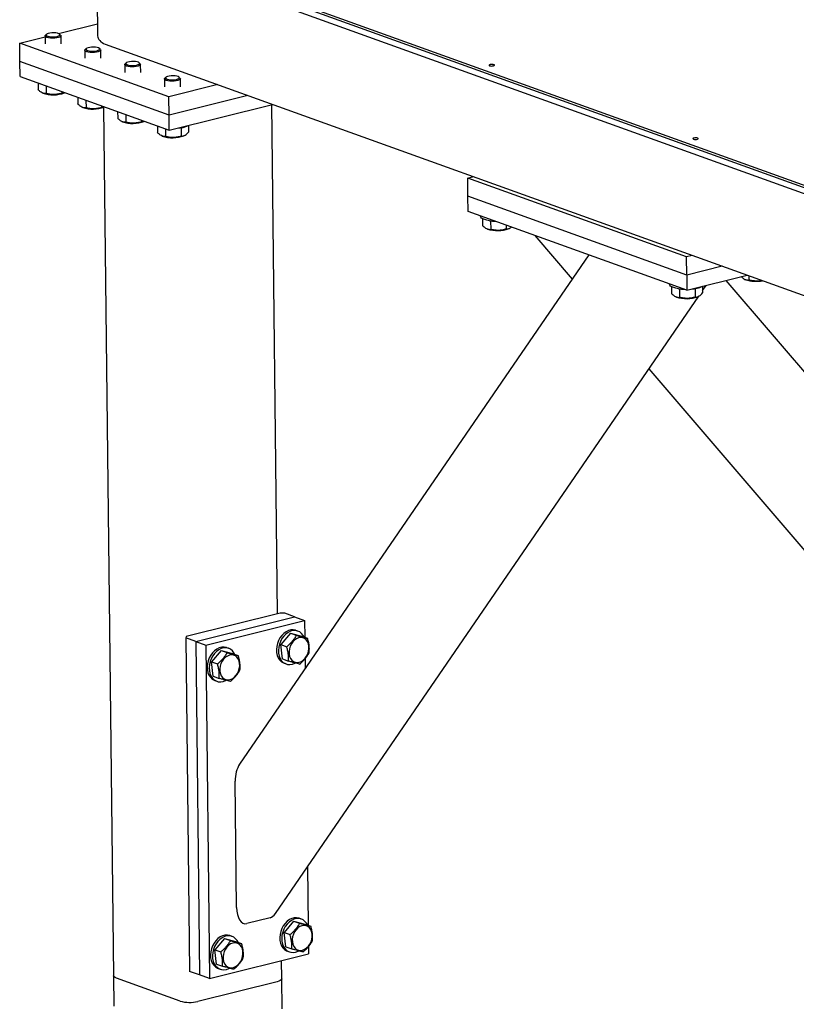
# Model space of a CAD drawing. Header units: millimetres. Extents: x 0 to 841, y 0 to 594.
# Tile 68 of 177: x 354 to 379, y 76 to 107. Entities that reach past the tile are written whole.
import ezdxf

# ---------------------------------------------------------------- set-up
doc = ezdxf.new("R2010")
doc.units = ezdxf.units.MM
doc.layers.add('TRAIT-FORT', color=4, linetype='Continuous', lineweight=25)

msp = doc.modelspace()

# ---------------------------------------------------------------- linework, layer by layer
at = {"layer": 'TRAIT-FORT', "color": 4, "linetype": 'Continuous', "lineweight": 25}
for p, q in [((355.114, 110.594), (432.207, 82.852)), ((355.115, 110.522), (432.208, 82.78)), ((355.117, 110.331), (432.21, 82.589)), ((356.528, 109.823), (356.563, 106.769)), ((355.326, 106.841), (356.559, 107.149)), ((354.106, 106.536), (354.908, 106.737)), ((354.908, 106.763), (354.911, 106.51)), ((354.953, 106.817), (354.92, 106.787)), ((355.395, 106.792), (355.361, 106.822)), ((355.411, 106.516), (355.408, 106.769)), ((354.113, 105.963), (354.106, 106.536)), ((358.807, 104.844), (354.106, 106.536)), ((356.648, 106.341), (356.615, 106.371)), ((356.799, 106.507), (432.431, 79.291)), ((356.161, 106.312), (356.164, 106.059)), ((356.206, 106.366), (356.173, 106.335)), ((356.664, 106.065), (356.661, 106.318)), ((358.813, 104.272), (354.113, 105.963)), ((354.118, 105.486), (354.113, 105.963)), ((357.415, 105.861), (357.418, 105.608)), ((357.46, 105.915), (357.427, 105.884)), ((357.902, 105.89), (357.868, 105.92)), ((357.918, 105.614), (357.915, 105.867)), ((354.118, 105.486), (358.819, 103.794)), ((358.713, 105.464), (358.681, 105.433)), ((359.156, 105.439), (359.122, 105.468)), ((354.684, 105.282), (354.686, 105.072)), ((354.749, 105.259), (354.741, 105.262)), ((354.942, 105.19), (354.944, 104.95)), ((358.668, 105.41), (358.671, 105.157)), ((360.349, 105.23), (358.807, 104.844)), ((359.171, 105.163), (359.168, 105.416)), ((354.82, 104.973), (354.839, 104.965)), ((355.434, 105.012), (355.435, 104.96)), ((355.518, 104.972), (355.53, 104.978)), ((355.938, 104.831), (355.94, 104.621)), ((358.813, 104.272), (358.807, 104.844)), ((361.291, 104.891), (358.813, 104.272)), ((356.003, 104.808), (355.994, 104.811)), ((356.074, 104.522), (356.092, 104.514)), ((356.195, 104.739), (356.198, 104.499)), ((356.688, 104.561), (356.689, 104.509)), ((356.751, 104.512), (357.065, 77.161)), ((356.771, 104.521), (356.783, 104.527)), ((358.819, 103.794), (362.075, 104.609)), ((362.232, 88.564), (362.048, 104.602)), ((357.191, 104.38), (357.194, 104.17)), ((357.256, 104.357), (357.248, 104.36)), ((357.449, 104.288), (357.452, 104.048)), ((358.819, 103.794), (358.813, 104.272)), ((357.328, 104.071), (357.346, 104.062)), ((357.941, 104.11), (357.942, 104.058)), ((358.025, 104.07), (358.037, 104.076)), ((358.445, 103.929), (358.447, 103.719)), ((358.51, 103.906), (358.502, 103.909)), ((359.426, 103.946), (359.428, 103.738)), ((358.581, 103.619), (358.599, 103.611)), ((358.702, 103.836), (358.705, 103.597)), ((359.193, 103.872), (359.196, 103.607)), ((359.279, 103.619), (359.298, 103.629)), ((368.224, 102.287), (368.403, 102.332)), ((375.119, 99.806), (368.224, 102.287)), ((368.231, 101.714), (368.224, 102.287)), ((375.126, 99.233), (368.231, 101.714)), ((368.236, 101.237), (368.231, 101.714)), ((375.131, 98.756), (368.236, 101.237)), ((368.625, 101.097), (368.625, 101.083)), ((368.685, 101.01), (368.688, 100.794)), ((368.943, 100.939), (368.946, 100.672)), ((369.435, 100.806), (369.436, 100.682)), ((368.822, 100.695), (368.84, 100.687)), ((369.519, 100.694), (369.539, 100.704)), ((370.337, 100.481), (371.515, 99.105)), ((372.039, 99.869), (361.035, 83.827)), ((375.298, 99.851), (375.119, 99.806)), ((375.126, 99.233), (375.119, 99.806)), ((376.239, 99.512), (375.126, 99.233)), ((374.579, 98.955), (374.58, 98.941)), ((375.126, 99.233), (375.131, 98.756)), ((375.131, 98.756), (377.024, 99.23)), ((383.693, 90.504), (376.368, 99.066)), ((376.958, 99.098), (376.976, 99.089)), ((377.08, 99.209), (377.082, 99.075)), ((374.64, 98.867), (374.642, 98.651)), ((374.897, 98.796), (374.9, 98.53)), ((375.388, 98.805), (375.391, 98.539)), ((375.621, 98.878), (375.623, 98.67)), ((375.622, 98.744), (375.734, 98.907)), ((362.164, 79.123), (375.501, 98.567)), ((374.776, 98.552), (374.794, 98.544)), ((375.474, 98.552), (375.494, 98.561)), ((373.932, 96.279), (382.99, 85.691)), ((362.316, 88.585), (359.355, 87.845)), ((359.653, 87.69), (362.77, 88.47)), ((362.456, 88.582), (362.316, 88.585)), ((362.77, 88.47), (362.456, 88.582)), ((362.77, 88.47), (363.083, 88.357)), ((359.966, 87.577), (363.083, 88.357)), ((363.083, 88.357), (363.089, 87.824)), ((359.355, 87.845), (359.34, 87.803)), ((359.653, 87.69), (359.34, 87.803)), ((359.34, 87.803), (359.46, 77.303)), ((362.634, 87.954), (362.332, 87.596)), ((362.634, 87.954), (362.822, 87.887)), ((362.634, 87.954), (362.988, 87.86)), ((362.873, 88.019), (362.81, 88.041)), ((362.988, 87.86), (363.176, 87.793)), ((359.653, 87.69), (359.966, 87.577)), ((359.653, 87.69), (359.773, 77.19)), ((359.966, 87.577), (360.087, 77.077)), ((360.691, 87.473), (360.628, 87.496)), ((362.332, 87.596), (362.52, 87.528)), ((362.385, 87.143), (362.332, 87.596)), ((360.452, 87.409), (360.15, 87.05)), ((360.452, 87.409), (360.64, 87.341)), ((360.452, 87.409), (360.807, 87.315)), ((360.807, 87.315), (360.994, 87.247)), ((362.385, 87.143), (362.572, 87.075)), ((363.097, 87.148), (363.1, 86.838)), ((360.15, 87.05), (360.338, 86.983)), ((360.203, 86.597), (360.15, 87.05)), ((362.437, 87.006), (362.5, 86.984)), ((360.203, 86.597), (360.391, 86.529)), ((360.256, 86.461), (360.319, 86.438)), ((360.94, 79.317), (360.895, 83.292)), ((363.172, 80.593), (363.193, 78.756)), ((361.999, 78.991), (361.258, 78.806)), ((362.738, 78.886), (362.436, 78.527)), ((362.738, 78.886), (362.926, 78.819)), ((362.738, 78.886), (363.092, 78.792)), ((362.976, 78.951), (362.914, 78.973)), ((363.092, 78.792), (363.28, 78.724)), ((362.436, 78.527), (362.624, 78.46)), ((362.488, 78.074), (362.436, 78.527)), ((360.556, 78.341), (360.254, 77.982)), ((360.556, 78.341), (360.744, 78.273)), ((360.556, 78.341), (360.91, 78.246)), ((360.795, 78.405), (360.732, 78.428)), ((360.91, 78.246), (361.098, 78.179)), ((360.087, 77.077), (363.203, 77.857)), ((360.254, 77.982), (360.442, 77.914)), ((360.307, 77.529), (360.254, 77.982)), ((362.488, 78.074), (362.676, 78.007)), ((362.541, 77.938), (362.604, 77.916)), ((363.201, 78.08), (363.203, 77.857)), ((360.307, 77.529), (360.495, 77.461)), ((362.363, 77.072), (362.357, 77.645)), ((359.773, 77.19), (359.46, 77.303)), ((360.36, 77.393), (360.422, 77.37)), ((357.065, 77.161), (357.076, 76.206)), ((359.159, 76.366), (357.153, 77.087)), ((362.214, 76.977), (359.721, 76.353)), ((360.087, 77.077), (359.773, 77.19)), ((362.374, 76.117), (362.363, 77.072))]:
    msp.add_line(p, q, dxfattribs=at)
at = {"layer": 'TRAIT-FORT', "color": 4, "linetype": 'Continuous', "lineweight": 25, "flags": 128}
for points in [[(355.395, 106.792), (355.398, 106.789), (355.408, 106.769), (355.399, 106.749), (355.372, 106.73), (355.33, 106.714), (355.274, 106.701), (355.21, 106.694), (355.142, 106.692), (355.076, 106.695), (355.015, 106.703), (354.965, 106.717), (354.929, 106.733), (354.91, 106.753), (354.91, 106.773), (354.92, 106.787)], [(355.34, 106.835), (355.299, 106.849), (355.245, 106.859), (355.183, 106.863), (355.119, 106.862), (355.058, 106.855), (355.006, 106.843), (354.968, 106.828), (354.946, 106.81), (354.943, 106.79), (354.96, 106.772), (354.993, 106.756), (355.042, 106.744), (355.1, 106.737), (355.164, 106.735), (355.227, 106.74), (355.284, 106.749), (355.329, 106.763), (355.36, 106.78), (355.372, 106.799), (355.365, 106.818), (355.34, 106.835)], [(356.594, 106.384), (356.552, 106.398), (356.498, 106.408), (356.436, 106.412), (356.372, 106.411), (356.312, 106.404), (356.26, 106.392), (356.221, 106.377), (356.2, 106.358), (356.197, 106.339), (356.213, 106.321), (356.247, 106.305), (356.295, 106.293), (356.354, 106.286), (356.417, 106.284), (356.48, 106.288), (356.537, 106.298), (356.583, 106.312), (356.613, 106.329), (356.626, 106.348), (356.619, 106.367), (356.594, 106.384)], [(356.648, 106.341), (356.651, 106.338), (356.661, 106.318), (356.652, 106.298), (356.626, 106.279), (356.583, 106.263), (356.528, 106.25), (356.464, 106.243), (356.396, 106.24), (356.329, 106.244), (356.269, 106.252), (356.218, 106.265), (356.183, 106.282), (356.164, 106.302), (356.163, 106.322), (356.173, 106.335)], [(357.902, 105.89), (357.905, 105.887), (357.915, 105.867), (357.906, 105.847), (357.879, 105.828), (357.837, 105.812), (357.781, 105.799), (357.717, 105.792), (357.649, 105.789), (357.583, 105.793), (357.522, 105.801), (357.472, 105.814), (357.436, 105.831), (357.417, 105.851), (357.417, 105.871), (357.427, 105.884)], [(357.847, 105.933), (357.806, 105.947), (357.752, 105.957), (357.69, 105.961), (357.626, 105.96), (357.565, 105.953), (357.513, 105.941), (357.475, 105.926), (357.453, 105.907), (357.451, 105.888), (357.467, 105.87), (357.5, 105.854), (357.549, 105.842), (357.607, 105.835), (357.671, 105.833), (357.734, 105.837), (357.791, 105.847), (357.836, 105.861), (357.867, 105.878), (357.879, 105.897), (357.872, 105.916), (357.847, 105.933)], [(369.032, 105.823), (369.054, 105.831), (369.064, 105.84), (369.061, 105.85), (369.045, 105.859), (369.02, 105.865), (368.988, 105.867), (368.955, 105.866), (368.926, 105.861), (368.904, 105.853), (368.895, 105.844), (368.897, 105.834), (368.913, 105.825), (368.938, 105.819), (368.97, 105.817), (369.003, 105.818), (369.032, 105.823)], [(359.156, 105.439), (359.159, 105.436), (359.168, 105.416), (359.159, 105.396), (359.133, 105.377), (359.09, 105.36), (359.035, 105.348), (358.971, 105.34), (358.903, 105.338), (358.836, 105.342), (358.776, 105.35), (358.726, 105.363), (358.69, 105.38), (358.671, 105.399), (358.67, 105.42), (358.681, 105.433)], [(359.101, 105.482), (359.059, 105.496), (359.005, 105.506), (358.944, 105.51), (358.879, 105.509), (358.819, 105.502), (358.767, 105.49), (358.729, 105.475), (358.707, 105.456), (358.704, 105.437), (358.72, 105.419), (358.754, 105.403), (358.802, 105.391), (358.861, 105.384), (358.924, 105.382), (358.987, 105.386), (359.044, 105.396), (359.09, 105.41), (359.12, 105.427), (359.133, 105.446), (359.126, 105.464), (359.101, 105.482)], [(375.457, 103.511), (375.478, 103.519), (375.488, 103.528), (375.485, 103.538), (375.47, 103.547), (375.444, 103.553), (375.413, 103.555), (375.38, 103.554), (375.35, 103.549), (375.329, 103.542), (375.319, 103.532), (375.322, 103.522), (375.337, 103.514), (375.363, 103.507), (375.394, 103.505), (375.427, 103.506), (375.457, 103.511)], [(368.911, 100.943), (368.829, 100.958), (368.759, 100.978), (368.701, 101.001), (368.659, 101.028), (368.633, 101.056), (368.625, 101.083)], [(374.866, 98.8), (374.784, 98.816), (374.713, 98.836), (374.656, 98.859), (374.613, 98.885), (374.588, 98.913), (374.58, 98.941)], [(362.81, 88.041), (362.8, 88.045), (362.727, 88.059), (362.651, 88.056), (362.575, 88.036), (362.499, 87.999), (362.428, 87.947), (362.363, 87.881), (362.307, 87.804), (362.26, 87.718), (362.226, 87.626)], [(363.067, 87.832), (363.038, 87.884), (362.989, 87.945), (362.93, 87.992), (362.863, 88.022), (362.79, 88.036), (362.714, 88.033), (362.637, 88.013), (362.562, 87.976), (362.491, 87.924), (362.426, 87.859), (362.369, 87.782), (362.323, 87.696), (362.288, 87.604)], [(362.594, 87.297), (362.61, 87.222), (362.639, 87.156), (362.679, 87.102), (362.729, 87.061), (362.787, 87.037), (362.851, 87.029), (362.916, 87.039), (362.981, 87.065), (363.043, 87.107), (363.099, 87.163), (363.146, 87.23), (363.183, 87.305), (363.208, 87.386), (363.219, 87.468), (363.217, 87.548), (363.202, 87.623), (363.173, 87.689), (363.132, 87.743), (363.082, 87.784), (363.024, 87.808), (362.961, 87.816), (362.895, 87.806), (362.83, 87.78), (362.768, 87.738), (362.712, 87.682), (362.665, 87.615), (362.628, 87.54), (362.603, 87.459), (362.592, 87.377), (362.594, 87.297)], [(360.628, 87.496), (360.618, 87.499), (360.546, 87.513), (360.47, 87.51), (360.393, 87.49), (360.318, 87.453), (360.247, 87.401), (360.182, 87.336), (360.125, 87.259), (360.079, 87.173), (360.044, 87.081)], [(360.885, 87.286), (360.856, 87.339), (360.807, 87.399), (360.748, 87.446), (360.681, 87.477), (360.608, 87.491), (360.533, 87.488), (360.456, 87.467), (360.381, 87.431), (360.309, 87.379), (360.244, 87.313), (360.188, 87.236), (360.141, 87.15), (360.107, 87.058)], [(362.226, 87.626), (362.204, 87.531), (362.195, 87.435), (362.201, 87.342), (362.219, 87.255), (362.251, 87.176), (362.295, 87.109), (362.35, 87.055), (362.413, 87.016), (362.437, 87.006)], [(362.288, 87.604), (362.266, 87.508), (362.258, 87.412), (362.263, 87.319), (362.282, 87.232), (362.314, 87.154), (362.358, 87.087), (362.412, 87.033), (362.476, 86.994), (362.546, 86.971), (362.62, 86.966), (362.697, 86.978), (362.773, 87.006), (362.786, 87.013)], [(360.413, 86.751), (360.428, 86.677), (360.457, 86.611), (360.497, 86.556), (360.548, 86.516), (360.606, 86.491), (360.669, 86.484), (360.735, 86.493), (360.8, 86.519), (360.862, 86.561), (360.917, 86.617), (360.965, 86.684), (361.002, 86.759), (361.026, 86.84), (361.038, 86.922), (361.036, 87.003), (361.02, 87.077), (360.991, 87.143), (360.951, 87.198), (360.901, 87.238), (360.843, 87.263), (360.779, 87.27), (360.714, 87.261), (360.649, 87.234), (360.587, 87.193), (360.531, 87.137), (360.484, 87.07), (360.447, 86.994), (360.422, 86.914), (360.41, 86.832), (360.413, 86.751)], [(360.044, 87.081), (360.022, 86.985), (360.014, 86.889), (360.019, 86.796), (360.038, 86.709), (360.07, 86.631), (360.114, 86.564), (360.168, 86.51), (360.232, 86.471), (360.256, 86.461)], [(360.107, 87.058), (360.085, 86.962), (360.076, 86.867), (360.082, 86.774), (360.101, 86.687), (360.133, 86.608), (360.176, 86.541), (360.231, 86.487), (360.294, 86.448), (360.364, 86.426), (360.439, 86.42), (360.515, 86.432), (360.592, 86.461), (360.605, 86.467)], [(362.914, 78.973), (362.904, 78.977), (362.831, 78.991), (362.755, 78.988), (362.679, 78.967), (362.603, 78.931), (362.532, 78.879), (362.467, 78.813), (362.411, 78.736), (362.364, 78.65), (362.329, 78.558)], [(363.171, 78.764), (363.142, 78.816), (363.093, 78.877), (363.033, 78.923), (362.967, 78.954), (362.894, 78.968), (362.818, 78.965), (362.741, 78.945), (362.666, 78.908), (362.595, 78.856), (362.53, 78.791), (362.473, 78.714), (362.427, 78.628), (362.392, 78.535)], [(362.329, 78.558), (362.308, 78.462), (362.299, 78.367), (362.304, 78.274), (362.323, 78.187), (362.355, 78.108), (362.399, 78.041), (362.454, 77.987), (362.517, 77.948), (362.541, 77.938)], [(362.392, 78.535), (362.37, 78.44), (362.362, 78.344), (362.367, 78.251), (362.386, 78.164), (362.418, 78.086), (362.462, 78.018), (362.516, 77.964), (362.58, 77.926), (362.65, 77.903), (362.724, 77.898), (362.801, 77.909), (362.877, 77.938), (362.891, 77.945)], [(362.698, 78.229), (362.714, 78.154), (362.743, 78.088), (362.783, 78.034), (362.833, 77.993), (362.891, 77.969), (362.954, 77.961), (363.02, 77.97), (363.085, 77.997), (363.147, 78.039), (363.203, 78.094), (363.25, 78.161), (363.287, 78.237), (363.312, 78.317), (363.323, 78.4), (363.321, 78.48), (363.305, 78.555), (363.277, 78.621), (363.236, 78.675), (363.186, 78.715), (363.128, 78.74), (363.065, 78.748), (362.999, 78.738), (362.934, 78.712), (362.872, 78.67), (362.816, 78.614), (362.769, 78.547), (362.732, 78.472), (362.707, 78.391), (362.696, 78.309), (362.698, 78.229)], [(360.732, 78.428), (360.722, 78.431), (360.65, 78.445), (360.574, 78.442), (360.497, 78.422), (360.422, 78.385), (360.351, 78.333), (360.286, 78.268), (360.229, 78.191), (360.183, 78.105), (360.148, 78.012)], [(360.989, 78.218), (360.96, 78.27), (360.911, 78.331), (360.852, 78.378), (360.785, 78.409), (360.712, 78.423), (360.636, 78.419), (360.56, 78.399), (360.484, 78.363), (360.413, 78.311), (360.348, 78.245), (360.292, 78.168), (360.245, 78.082), (360.211, 77.99)], [(360.516, 77.683), (360.532, 77.608), (360.561, 77.542), (360.601, 77.488), (360.652, 77.448), (360.71, 77.423), (360.773, 77.415), (360.838, 77.425), (360.904, 77.451), (360.965, 77.493), (361.021, 77.549), (361.069, 77.616), (361.106, 77.691), (361.13, 77.772), (361.142, 77.854), (361.14, 77.934), (361.124, 78.009), (361.095, 78.075), (361.055, 78.129), (361.004, 78.17), (360.946, 78.194), (360.883, 78.202), (360.818, 78.193), (360.752, 78.166), (360.691, 78.124), (360.635, 78.069), (360.587, 78.002), (360.551, 77.926), (360.526, 77.846), (360.514, 77.763), (360.516, 77.683)], [(360.148, 78.012), (360.126, 77.917), (360.118, 77.821), (360.123, 77.728), (360.142, 77.641), (360.174, 77.563), (360.218, 77.495), (360.272, 77.441), (360.335, 77.403), (360.36, 77.393)], [(360.211, 77.99), (360.189, 77.894), (360.18, 77.798), (360.186, 77.706), (360.205, 77.618), (360.236, 77.54), (360.28, 77.473), (360.335, 77.419), (360.398, 77.38), (360.468, 77.358), (360.543, 77.352), (360.619, 77.364), (360.696, 77.392), (360.709, 77.399)], [(357.153, 77.087), (357.11, 77.107), (357.081, 77.128), (357.066, 77.151), (357.065, 77.161)], [(357.153, 77.087), (357.11, 77.107), (357.081, 77.128), (357.066, 77.151), (357.065, 77.161)], [(362.363, 77.072), (362.361, 77.058), (362.345, 77.035), (362.314, 77.014), (362.27, 76.994), (362.214, 76.977)], [(362.363, 77.072), (362.361, 77.058), (362.345, 77.035), (362.314, 77.014), (362.27, 76.994), (362.214, 76.977)]]:
    msp.add_lwpolyline(points, dxfattribs=at)
at = {"layer": 'TRAIT-FORT', "color": 4, "linetype": 'Continuous', "lineweight": 25}
for centre, radius, start, end in [((355.167, 105.906), 0.997, 250.7397, 290.5732), ((356.421, 105.455), 0.997, 250.7397, 290.5732), ((357.675, 105.004), 0.997, 250.7397, 290.5732), ((359.033, 104.758), 0.902, 272.2243, 295.8567), ((358.928, 104.553), 0.997, 250.7397, 290.5732), ((369.147, 102.549), 1.624, 261.6374, 268.3293), ((369.169, 101.628), 0.997, 250.7397, 290.5732), ((377.31, 100.108), 1.072, 251.864, 280.7416), ((375.102, 100.407), 1.624, 261.6374, 268.3293), ((375.223, 99.715), 0.927, 272.5271, 295.4513), ((375.123, 99.485), 0.997, 250.7397, 290.5732), ((359.463, 77.437), 1.113, 254.1179, 283.38)]:
    msp.add_arc(centre, radius, start, end, dxfattribs=at)
for centre, major_axis, ratio, start_param, end_param in [((356.985, 106.759), (0.422, -0.021), 0.677827, 3.183404, 4.290635), ((356.985, 106.759), (0.422, -0.021), 0.677827, 3.183404, 4.290635), ((361.206, 83.37), (0.047, 0.593), 0.519306, 0.733889, 1.743394), ((361.252, 79.395), (0.047, 0.593), 0.519306, 1.743394, 3.31419), ((361.992, 79.58), (0.047, 0.593), 0.519306, 3.31419, 3.875482)]:
    msp.add_ellipse(centre, major_axis=major_axis, ratio=ratio, start_param=start_param, end_param=end_param, dxfattribs=at)
for points, knots in [([(354.944, 104.95), (354.912, 104.951), (354.858, 104.953), (354.779, 104.992), (354.726, 105.034), (354.695, 105.063), (354.686, 105.072)], [0, 0, 0, 0, 0.385549, 0.637642, 0.896546, 1, 1, 1, 1]), ([(355.435, 104.96), (355.392, 104.948), (355.307, 104.926), (355.179, 104.915), (355.057, 104.924), (354.982, 104.942), (354.944, 104.95)], [0, 0, 0, 0, 0.264605, 0.534948, 0.765343, 1, 1, 1, 1]), ([(355.435, 104.96), (355.455, 104.96), (355.485, 104.96), (355.516, 104.975), (355.526, 104.979)], [0, 0, 0, 0, 0.676181, 1, 1, 1, 1]), ([(356.198, 104.499), (356.165, 104.5), (356.111, 104.502), (356.033, 104.541), (355.979, 104.583), (355.949, 104.612), (355.94, 104.621)], [0, 0, 0, 0, 0.385549, 0.637642, 0.896546, 1, 1, 1, 1]), ([(356.689, 104.509), (356.646, 104.497), (356.56, 104.475), (356.433, 104.464), (356.311, 104.473), (356.236, 104.491), (356.198, 104.499)], [0, 0, 0, 0, 0.264605, 0.534948, 0.765343, 1, 1, 1, 1]), ([(356.689, 104.509), (356.709, 104.509), (356.739, 104.509), (356.77, 104.524), (356.78, 104.528)], [0, 0, 0, 0, 0.676181, 1, 1, 1, 1]), ([(357.452, 104.048), (357.419, 104.049), (357.365, 104.051), (357.286, 104.09), (357.233, 104.132), (357.202, 104.161), (357.194, 104.17)], [0, 0, 0, 0, 0.385549, 0.637642, 0.896546, 1, 1, 1, 1]), ([(357.942, 104.058), (357.9, 104.046), (357.814, 104.023), (357.686, 104.013), (357.564, 104.022), (357.489, 104.039), (357.452, 104.048)], [0, 0, 0, 0, 0.264605, 0.534948, 0.765343, 1, 1, 1, 1]), ([(357.942, 104.058), (357.962, 104.058), (357.992, 104.058), (358.023, 104.072), (358.033, 104.077)], [0, 0, 0, 0, 0.676181, 1, 1, 1, 1]), ([(358.705, 103.597), (358.672, 103.598), (358.618, 103.6), (358.54, 103.639), (358.486, 103.681), (358.456, 103.71), (358.447, 103.719)], [0, 0, 0, 0, 0.385549, 0.637642, 0.896546, 1, 1, 1, 1]), ([(359.196, 103.607), (359.153, 103.595), (359.067, 103.572), (358.94, 103.562), (358.818, 103.571), (358.743, 103.588), (358.705, 103.597)], [0, 0, 0, 0, 0.264605, 0.534948, 0.765343, 1, 1, 1, 1]), ([(359.196, 103.607), (359.216, 103.607), (359.257, 103.609), (359.317, 103.636), (359.375, 103.68), (359.41, 103.718), (359.428, 103.738)], [0, 0, 0, 0, 0.264605, 0.534948, 0.765343, 1, 1, 1, 1]), ([(368.688, 100.794), (368.721, 100.764), (368.775, 100.714), (368.854, 100.679), (368.907, 100.671), (368.937, 100.672), (368.946, 100.672)], [0, 0, 0, 0, 0.385549, 0.637642, 0.896546, 1, 1, 1, 1]), ([(369.436, 100.682), (369.394, 100.67), (369.308, 100.648), (369.181, 100.637), (369.059, 100.646), (368.984, 100.664), (368.946, 100.672)], [0, 0, 0, 0, 0.264605, 0.534948, 0.765343, 1, 1, 1, 1]), ([(369.436, 100.682), (369.457, 100.683), (369.498, 100.685), (369.554, 100.707), (369.588, 100.735), (369.601, 100.746)], [0, 0, 0, 0, 0.375836, 0.759822, 1, 1, 1, 1]), ([(376.84, 99.184), (376.868, 99.159), (376.917, 99.114), (376.99, 99.082), (377.043, 99.074), (377.073, 99.075), (377.082, 99.075)], [0, 0, 0, 0, 0.344521, 0.613446, 0.889638, 1, 1, 1, 1]), ([(377.484, 99.064), (377.471, 99.061), (377.414, 99.046), (377.317, 99.041), (377.195, 99.049), (377.12, 99.066), (377.082, 99.075)], [0, 0, 0, 0, 0.101308, 0.431681, 0.713237, 1, 1, 1, 1]), ([(374.642, 98.651), (374.675, 98.621), (374.73, 98.572), (374.809, 98.537), (374.861, 98.528), (374.892, 98.529), (374.9, 98.53)], [0, 0, 0, 0, 0.385549, 0.637642, 0.896546, 1, 1, 1, 1]), ([(375.391, 98.539), (375.411, 98.54), (375.452, 98.542), (375.513, 98.568), (375.57, 98.612), (375.606, 98.651), (375.623, 98.67)], [0, 0, 0, 0, 0.264605, 0.534948, 0.765343, 1, 1, 1, 1]), ([(375.391, 98.539), (375.348, 98.528), (375.263, 98.505), (375.135, 98.495), (375.013, 98.504), (374.938, 98.521), (374.9, 98.53)], [0, 0, 0, 0, 0.264605, 0.534948, 0.765343, 1, 1, 1, 1]), ([(362.822, 87.887), (362.802, 87.853), (362.763, 87.785), (362.69, 87.69), (362.607, 87.604), (362.549, 87.553), (362.52, 87.528)], [0, 0, 0, 0, 0.2646049, 0.5349477, 0.7653431, 1, 1, 1, 1]), ([(362.822, 87.887), (362.859, 87.876), (362.935, 87.855), (363.033, 87.828), (363.113, 87.808), (363.155, 87.798), (363.176, 87.793)], [0, 0, 0, 0, 0.264605, 0.534948, 0.765343, 1, 1, 1, 1]), ([(363.229, 87.34), (363.231, 87.394), (363.236, 87.483), (363.219, 87.622), (363.197, 87.719), (363.181, 87.776), (363.176, 87.793)], [0, 0, 0, 0, 0.385549, 0.637642, 0.896546, 1, 1, 1, 1]), ([(362.572, 87.075), (362.575, 87.129), (362.58, 87.219), (362.562, 87.358), (362.541, 87.455), (362.525, 87.512), (362.52, 87.528)], [0, 0, 0, 0, 0.385549, 0.637642, 0.896546, 1, 1, 1, 1]), ([(360.64, 87.341), (360.621, 87.308), (360.582, 87.24), (360.508, 87.145), (360.426, 87.058), (360.368, 87.008), (360.338, 86.983)], [0, 0, 0, 0, 0.2646049, 0.5349477, 0.7653431, 1, 1, 1, 1]), ([(360.64, 87.341), (360.678, 87.331), (360.754, 87.309), (360.851, 87.283), (360.932, 87.262), (360.973, 87.252), (360.994, 87.247)], [0, 0, 0, 0, 0.264605, 0.534948, 0.765343, 1, 1, 1, 1]), ([(361.047, 86.794), (361.05, 86.848), (361.054, 86.938), (361.037, 87.077), (361.015, 87.174), (360.999, 87.231), (360.994, 87.247)], [0, 0, 0, 0, 0.385549, 0.637642, 0.896546, 1, 1, 1, 1]), ([(362.927, 86.981), (362.96, 87.009), (363.027, 87.067), (363.11, 87.159), (363.178, 87.251), (363.211, 87.31), (363.229, 87.34)], [0, 0, 0, 0, 0.264605, 0.534948, 0.765343, 1, 1, 1, 1]), ([(360.391, 86.529), (360.394, 86.584), (360.398, 86.673), (360.381, 86.812), (360.359, 86.909), (360.343, 86.966), (360.338, 86.983)], [0, 0, 0, 0, 0.385549, 0.637642, 0.896546, 1, 1, 1, 1]), ([(362.927, 86.981), (362.903, 86.986), (362.855, 86.998), (362.768, 87.021), (362.672, 87.047), (362.606, 87.066), (362.572, 87.075)], [0, 0, 0, 0, 0.264605, 0.534948, 0.765343, 1, 1, 1, 1]), ([(360.745, 86.435), (360.721, 86.441), (360.673, 86.452), (360.586, 86.475), (360.491, 86.501), (360.424, 86.52), (360.391, 86.529)], [0, 0, 0, 0, 0.264605, 0.534948, 0.765343, 1, 1, 1, 1]), ([(360.745, 86.435), (360.778, 86.464), (360.845, 86.522), (360.929, 86.613), (360.996, 86.705), (361.03, 86.764), (361.047, 86.794)], [0, 0, 0, 0, 0.264605, 0.534948, 0.765343, 1, 1, 1, 1]), ([(362.926, 78.819), (362.906, 78.785), (362.867, 78.717), (362.794, 78.622), (362.711, 78.535), (362.653, 78.485), (362.624, 78.46)], [0, 0, 0, 0, 0.2646049, 0.5349477, 0.7653431, 1, 1, 1, 1]), ([(362.926, 78.819), (362.963, 78.808), (363.039, 78.786), (363.136, 78.76), (363.217, 78.739), (363.259, 78.729), (363.28, 78.724)], [0, 0, 0, 0, 0.264605, 0.534948, 0.765343, 1, 1, 1, 1]), ([(362.676, 78.007), (362.679, 78.061), (362.684, 78.151), (362.666, 78.289), (362.645, 78.386), (362.628, 78.444), (362.624, 78.46)], [0, 0, 0, 0, 0.385549, 0.637642, 0.896546, 1, 1, 1, 1]), ([(363.332, 78.271), (363.335, 78.326), (363.34, 78.415), (363.322, 78.554), (363.301, 78.651), (363.284, 78.708), (363.28, 78.724)], [0, 0, 0, 0, 0.385549, 0.637642, 0.896546, 1, 1, 1, 1]), ([(360.744, 78.273), (360.725, 78.239), (360.686, 78.172), (360.612, 78.076), (360.53, 77.99), (360.472, 77.94), (360.442, 77.914)], [0, 0, 0, 0, 0.2646049, 0.5349477, 0.7653431, 1, 1, 1, 1]), ([(360.744, 78.273), (360.782, 78.262), (360.858, 78.241), (360.955, 78.215), (361.035, 78.194), (361.077, 78.184), (361.098, 78.179)], [0, 0, 0, 0, 0.264605, 0.534948, 0.765343, 1, 1, 1, 1]), ([(361.151, 77.726), (361.154, 77.78), (361.158, 77.87), (361.141, 78.008), (361.119, 78.105), (361.103, 78.163), (361.098, 78.179)], [0, 0, 0, 0, 0.385549, 0.637642, 0.896546, 1, 1, 1, 1]), ([(363.031, 77.913), (363.064, 77.941), (363.131, 77.999), (363.214, 78.091), (363.282, 78.182), (363.315, 78.242), (363.332, 78.271)], [0, 0, 0, 0, 0.264605, 0.534948, 0.765343, 1, 1, 1, 1]), ([(360.495, 77.461), (360.498, 77.515), (360.502, 77.605), (360.485, 77.744), (360.463, 77.841), (360.447, 77.898), (360.442, 77.914)], [0, 0, 0, 0, 0.385549, 0.637642, 0.896546, 1, 1, 1, 1]), ([(363.031, 77.913), (363.007, 77.918), (362.959, 77.93), (362.871, 77.952), (362.776, 77.979), (362.71, 77.997), (362.676, 78.007)], [0, 0, 0, 0, 0.264605, 0.534948, 0.765343, 1, 1, 1, 1]), ([(360.849, 77.367), (360.882, 77.396), (360.949, 77.454), (361.033, 77.545), (361.1, 77.637), (361.134, 77.696), (361.151, 77.726)], [0, 0, 0, 0, 0.264605, 0.534948, 0.765343, 1, 1, 1, 1]), ([(360.849, 77.367), (360.825, 77.373), (360.777, 77.384), (360.69, 77.407), (360.594, 77.433), (360.528, 77.452), (360.495, 77.461)], [0, 0, 0, 0, 0.264605, 0.534948, 0.765343, 1, 1, 1, 1])]:
    msp.add_open_spline(points, degree=3, knots=knots, dxfattribs=at)

doc.saveas('drawing.dxf')
